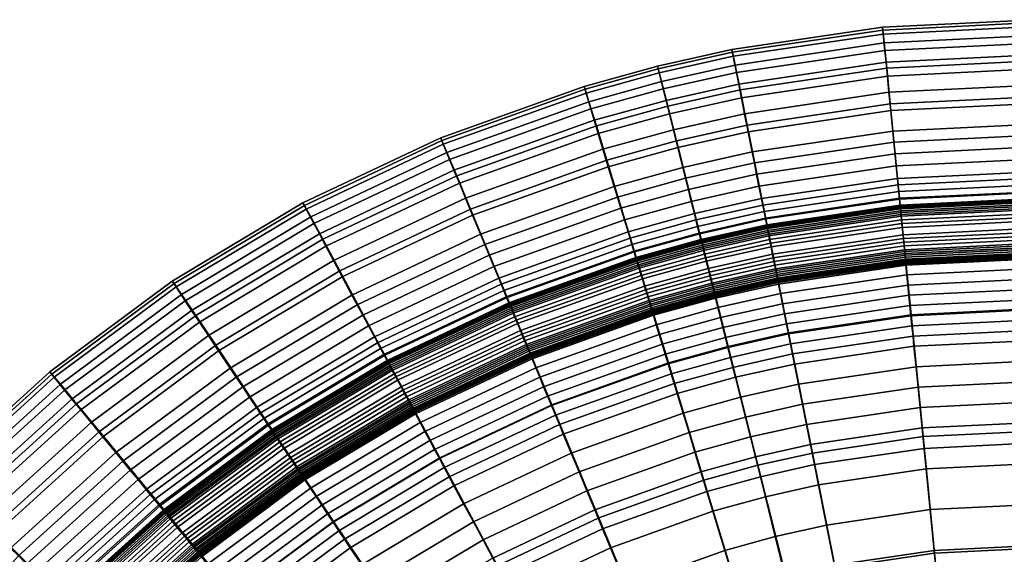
# Model space of a CAD drawing. Header units: millimetres. Extents: x -565 to 677, y -115 to 115.
# Tile 129 of 256: x -539 to -491, y 46 to 72. Entities that reach past the tile are written whole.
import ezdxf

# ---------------------------------------------------------------- set-up
doc = ezdxf.new("R2010")
doc.units = ezdxf.units.MM
doc.header["$MEASUREMENT"] = 0
doc.layers.add('VA001CLR', color=7, linetype='Continuous', true_color=0x000000)

msp = doc.modelspace()

# ---------------------------------------------------------------- meshes
at = {"layer": 'VA001CLR'}
mesh = msp.add_polyface(dxfattribs=at)
corners = [(-496.936, 67.633, 18.242), (-496.482, 63.026, 20.715), (-489.954, 63.347, 21.102), (-489.954, 67.976, 18.585), (-497.107, 69.356, 16.588), (-489.954, 69.707, 16.894), (-497.228, 70.578, 14.569), (-489.954, 70.936, 14.826), (-497.291, 71.204, 12.348), (-489.954, 71.565, 12.551), (-497.306, 71.342, 9.897), (-489.954, 71.704, 10.043), (-497.274, 71.007, 7.354), (-489.954, 71.367, 7.448), (-497.197, 70.213, 4.859), (-489.954, 70.569, 4.911), (-497.141, 69.648, 3.673), (-489.954, 70.001, 3.709), (-497.075, 68.974, 2.551), (-489.954, 69.324, 2.575), (-496.998, 68.192, 1.512), (-489.954, 68.538, 1.527), (-496.911, 67.304, 0.574), (-489.954, 67.646, 0.582), (-496.814, 66.313, -0.247), (-489.954, 66.65, -0.243), (-496.761, 65.779, -0.607), (-489.954, 66.113, -0.604), (-496.706, 65.219, -0.931), (-489.954, 65.551, -0.929), (-496.648, 64.635, -1.216), (-489.954, 64.964, -1.215), (-496.588, 64.025, -1.461), (-489.954, 64.351, -1.46), (-496.557, 63.711, -1.567), (-489.954, 64.036, -1.567), (-496.526, 63.391, -1.662), (-489.954, 63.714, -1.662), (-496.494, 63.065, -1.746), (-489.954, 63.386, -1.746), (-496.462, 62.739, -1.817), (-489.954, 63.059, -1.817), (-496.457, 62.689, -1.827), (-489.954, 63.008, -1.827), (-496.452, 62.644, -1.835), (-489.954, 62.964, -1.835), (-503.851, 66.606, 18.018), (-502.947, 62.066, 20.458), (-504.19, 68.304, 16.39), (-504.432, 69.509, 14.404), (-504.557, 70.126, 12.218), (-504.587, 70.262, 9.803), (-504.523, 69.932, 7.293), (-504.369, 69.149, 4.824), (-504.259, 68.592, 3.649), (-504.128, 67.928, 2.536), (-503.975, 67.157, 1.503), (-503.801, 66.282, 0.569), (-503.607, 65.305, -0.249), (-503.502, 64.779, -0.608), (-503.393, 64.227, -0.932), (-503.278, 63.651, -1.216), (-503.159, 63.051, -1.461), (-503.097, 62.741, -1.567), (-503.034, 62.426, -1.662)]
mesh.append_faces([[corners[k] for k in face] for face in [(0, 1, 2, 3), (4, 0, 3, 5), (6, 4, 5, 7), (8, 6, 7, 9), (10, 8, 9, 11), (12, 10, 11, 13), (14, 12, 13, 15), (16, 14, 15, 17), (18, 16, 17, 19), (20, 18, 19, 21), (22, 20, 21, 23), (24, 22, 23, 25), (26, 24, 25, 27), (28, 26, 27, 29), (30, 28, 29, 31), (32, 30, 31, 33), (34, 32, 33, 35), (36, 34, 35, 37), (38, 36, 37, 39), (40, 38, 39, 41), (42, 40, 41, 43), (44, 42, 43, 45), (46, 47, 1, 0), (48, 46, 0, 4), (49, 48, 4, 6), (50, 49, 6, 8), (51, 50, 8, 10), (52, 51, 10, 12), (53, 52, 12, 14), (54, 53, 14, 16), (55, 54, 16, 18), (56, 55, 18, 20), (57, 56, 20, 22), (58, 57, 22, 24), (59, 58, 24, 26), (60, 59, 26, 28), (61, 60, 28, 30), (62, 61, 30, 32), (63, 62, 32, 34), (64, 63, 34, 36)]])
mesh = msp.add_polyface(dxfattribs=at)
corners = [(-507.263, 65.839, 17.93), (-506.136, 61.349, 20.357), (-502.947, 62.066, 20.458), (-503.851, 66.606, 18.018), (-507.685, 67.519, 16.311), (-504.19, 68.304, 16.39), (-507.986, 68.71, 14.337), (-504.432, 69.509, 14.404), (-508.142, 69.32, 12.165), (-504.557, 70.126, 12.218), (-508.178, 69.455, 9.765), (-504.587, 70.262, 9.803), (-508.099, 69.128, 7.268), (-504.523, 69.932, 7.293), (-507.908, 68.354, 4.811), (-504.369, 69.149, 4.824), (-507.771, 67.803, 3.639), (-504.259, 68.592, 3.649), (-507.607, 67.146, 2.529), (-504.128, 67.928, 2.536), (-507.416, 66.384, 1.499), (-503.975, 67.157, 1.503), (-507.2, 65.519, 0.567), (-503.801, 66.282, 0.569), (-506.958, 64.553, -0.25), (-503.607, 65.305, -0.249), (-506.828, 64.032, -0.609), (-503.502, 64.779, -0.608), (-506.691, 63.487, -0.932), (-503.393, 64.227, -0.932), (-506.549, 62.917, -1.217), (-503.278, 63.651, -1.216), (-506.4, 62.323, -1.461), (-503.159, 63.051, -1.461), (-506.323, 62.017, -1.567), (-503.097, 62.741, -1.567), (-506.245, 61.705, -1.662), (-503.034, 62.426, -1.662), (-506.165, 61.387, -1.746), (-502.97, 62.104, -1.746), (-506.086, 61.069, -1.817), (-502.906, 61.783, -1.817), (-506.073, 61.02, -1.827), (-502.897, 61.733, -1.827), (-506.063, 60.977, -1.835), (-502.888, 61.69, -1.835), (-506.052, 60.934, -1.844), (-502.879, 61.646, -1.844), (-506.041, 60.89, -1.852), (-502.87, 61.602, -1.852), (-506.019, 60.804, -1.867), (-502.853, 61.515, -1.867), (-505.998, 60.717, -1.882), (-502.836, 61.427, -1.882), (-505.976, 60.63, -1.896), (-502.818, 61.339, -1.896), (-505.954, 60.543, -1.91), (-502.801, 61.251, -1.91), (-505.91, 60.369, -1.934), (-502.766, 61.075, -1.934), (-505.867, 60.194, -1.955), (-502.73, 60.898, -1.955), (-505.823, 60.019, -1.973), (-502.695, 60.721, -1.973), (-505.735, 59.668, -2), (-502.625, 60.366, -2), (-505.691, 59.492, -2.009), (-502.589, 60.189, -2.009), (-509.186, 60.066, -1.844), (-509.199, 60.109, -1.835), (-509.173, 60.024, -1.852), (-509.147, 59.938, -1.867), (-509.121, 59.853, -1.882), (-509.095, 59.767, -1.896), (-509.069, 59.681, -1.91), (-509.017, 59.509, -1.934)]
mesh.append_faces([[corners[k] for k in face] for face in [(0, 1, 2, 3), (4, 0, 3, 5), (6, 4, 5, 7), (8, 6, 7, 9), (10, 8, 9, 11), (12, 10, 11, 13), (14, 12, 13, 15), (16, 14, 15, 17), (18, 16, 17, 19), (20, 18, 19, 21), (22, 20, 21, 23), (24, 22, 23, 25), (26, 24, 25, 27), (28, 26, 27, 29), (30, 28, 29, 31), (32, 30, 31, 33), (34, 32, 33, 35), (36, 34, 35, 37), (38, 36, 37, 39), (40, 38, 39, 41), (42, 40, 41, 43), (44, 42, 43, 45), (46, 44, 45, 47), (48, 46, 47, 49), (50, 48, 49, 51), (52, 50, 51, 53), (54, 52, 53, 55), (56, 54, 55, 57), (58, 56, 57, 59), (60, 58, 59, 61), (62, 60, 61, 63), (64, 62, 63, 65), (66, 64, 65, 67), (68, 69, 44, 46), (70, 68, 46, 48), (71, 70, 48, 50), (72, 71, 50, 52), (73, 72, 52, 54), (74, 73, 54, 56), (75, 74, 56, 58)]])
mesh = msp.add_polyface(dxfattribs=at)
corners = [(-510.632, 64.906, 17.846), (-509.286, 60.476, 20.264), (-506.136, 61.349, 20.357), (-507.263, 65.839, 17.93), (-511.137, 66.562, 16.236), (-507.685, 67.519, 16.311), (-511.496, 67.738, 14.274), (-507.986, 68.71, 14.337), (-511.682, 68.34, 12.115), (-508.142, 69.32, 12.165), (-511.726, 68.473, 9.728), (-508.178, 69.455, 9.765), (-511.632, 68.15, 7.245), (-508.099, 69.128, 7.268), (-511.403, 67.386, 4.797), (-507.908, 68.354, 4.811), (-511.239, 66.843, 3.63), (-507.771, 67.803, 3.639), (-511.043, 66.195, 2.523), (-507.607, 67.146, 2.529), (-510.816, 65.443, 1.495), (-507.416, 66.384, 1.499), (-510.558, 64.59, 0.565), (-507.2, 65.519, 0.567), (-510.269, 63.637, -0.251), (-506.958, 64.553, -0.25), (-510.113, 63.123, -0.61), (-506.828, 64.032, -0.609), (-509.95, 62.585, -0.932), (-506.691, 63.487, -0.932), (-509.779, 62.023, -1.217), (-506.549, 62.917, -1.217), (-509.602, 61.437, -1.461), (-506.4, 62.323, -1.461), (-509.51, 61.135, -1.567), (-506.323, 62.017, -1.567), (-509.417, 60.827, -1.662), (-506.245, 61.705, -1.662), (-509.321, 60.514, -1.746), (-506.165, 61.387, -1.746), (-509.226, 60.2, -1.817), (-506.086, 61.069, -1.817), (-509.212, 60.151, -1.827), (-506.073, 61.02, -1.827), (-509.199, 60.109, -1.835), (-506.063, 60.977, -1.835), (-515.341, 57.958, -1.827), (-515.361, 58.005, -1.817), (-515.324, 57.917, -1.835), (-515.307, 57.876, -1.844), (-509.186, 60.066, -1.844), (-515.29, 57.835, -1.852), (-509.173, 60.024, -1.852), (-515.256, 57.752, -1.867), (-509.147, 59.938, -1.867), (-515.222, 57.67, -1.882), (-509.121, 59.853, -1.882), (-515.188, 57.587, -1.896), (-509.095, 59.767, -1.896), (-515.153, 57.504, -1.91), (-509.069, 59.681, -1.91), (-515.084, 57.338, -1.934), (-509.017, 59.509, -1.934), (-515.015, 57.171, -1.955), (-508.964, 59.336, -1.955), (-514.946, 57.005, -1.973), (-508.912, 59.164, -1.973), (-514.808, 56.671, -2), (-508.807, 58.818, -2), (-514.739, 56.503, -2.009), (-508.754, 58.644, -2.009), (-514.669, 56.336, -2.017), (-508.702, 58.471, -2.017), (-514.6, 56.168, -2.024), (-508.649, 58.297, -2.024), (-514.53, 56, -2.03), (-508.596, 58.123, -2.03), (-514.496, 55.916, -2.033), (-508.57, 58.037, -2.033), (-514.461, 55.832, -2.035), (-508.544, 57.95, -2.035)]
mesh.append_faces([[corners[k] for k in face] for face in [(0, 1, 2, 3), (4, 0, 3, 5), (6, 4, 5, 7), (8, 6, 7, 9), (10, 8, 9, 11), (12, 10, 11, 13), (14, 12, 13, 15), (16, 14, 15, 17), (18, 16, 17, 19), (20, 18, 19, 21), (22, 20, 21, 23), (24, 22, 23, 25), (26, 24, 25, 27), (28, 26, 27, 29), (30, 28, 29, 31), (32, 30, 31, 33), (34, 32, 33, 35), (36, 34, 35, 37), (38, 36, 37, 39), (40, 38, 39, 41), (42, 40, 41, 43), (44, 42, 43, 45), (46, 47, 40, 42), (48, 46, 42, 44), (49, 48, 44, 50), (51, 49, 50, 52), (53, 51, 52, 54), (55, 53, 54, 56), (57, 55, 56, 58), (59, 57, 58, 60), (61, 59, 60, 62), (63, 61, 62, 64), (65, 63, 64, 66), (67, 65, 66, 68), (69, 67, 68, 70), (71, 69, 70, 72), (73, 71, 72, 74), (75, 73, 74, 76), (77, 75, 76, 78), (79, 77, 78, 80)]])
mesh = msp.add_polyface(dxfattribs=at)
corners = [(-517.214, 62.548, 17.683), (-515.44, 58.272, 20.083), (-509.286, 60.476, 20.264), (-510.632, 64.906, 17.846), (-517.879, 64.148, 16.089), (-511.137, 66.562, 16.236), (-518.353, 65.283, 14.149), (-511.496, 67.738, 14.274), (-518.599, 65.864, 12.016), (-511.682, 68.34, 12.115), (-518.657, 65.992, 9.657), (-511.726, 68.473, 9.728), (-518.532, 65.681, 7.198), (-511.632, 68.15, 7.245), (-518.23, 64.943, 4.772), (-511.403, 67.386, 4.797), (-518.014, 64.419, 3.612), (-511.239, 66.843, 3.63), (-517.756, 63.793, 2.512), (-511.043, 66.195, 2.523), (-517.456, 63.067, 1.488), (-510.816, 65.443, 1.495), (-517.116, 62.243, 0.561), (-510.558, 64.59, 0.565), (-516.735, 61.323, -0.253), (-510.269, 63.637, -0.251), (-516.529, 60.827, -0.611), (-510.113, 63.123, -0.61), (-516.314, 60.308, -0.933), (-509.95, 62.585, -0.932), (-516.09, 59.765, -1.217), (-509.779, 62.023, -1.217), (-515.855, 59.199, -1.461), (-509.602, 61.437, -1.461), (-515.735, 58.908, -1.567), (-509.51, 61.135, -1.567), (-515.612, 58.611, -1.662), (-509.417, 60.827, -1.662), (-515.486, 58.308, -1.746), (-509.321, 60.514, -1.746), (-515.361, 58.005, -1.817), (-509.226, 60.2, -1.817), (-523.533, 59.556, 17.526), (-521.348, 55.474, 19.91), (-524.353, 61.083, 15.948), (-524.937, 62.166, 14.03), (-525.239, 62.721, 11.921), (-525.31, 62.844, 9.588), (-525.157, 62.547, 7.154), (-524.785, 61.843, 4.747), (-524.519, 61.342, 3.595), (-524.201, 60.745, 2.5), (-523.832, 60.052, 1.482), (-523.412, 59.265, 0.557), (-522.943, 58.387, -0.254), (-522.69, 57.913, -0.612), (-522.425, 57.417, -0.934), (-522.148, 56.899, -1.218), (-521.86, 56.359, -1.461), (-521.711, 56.081, -1.567), (-521.559, 55.797, -1.662), (-521.405, 55.508, -1.746)]
mesh.append_faces([[corners[k] for k in face] for face in [(0, 1, 2, 3), (4, 0, 3, 5), (6, 4, 5, 7), (8, 6, 7, 9), (10, 8, 9, 11), (12, 10, 11, 13), (14, 12, 13, 15), (16, 14, 15, 17), (18, 16, 17, 19), (20, 18, 19, 21), (22, 20, 21, 23), (24, 22, 23, 25), (26, 24, 25, 27), (28, 26, 27, 29), (30, 28, 29, 31), (32, 30, 31, 33), (34, 32, 33, 35), (36, 34, 35, 37), (38, 36, 37, 39), (40, 38, 39, 41), (42, 43, 1, 0), (44, 42, 0, 4), (45, 44, 4, 6), (46, 45, 6, 8), (47, 46, 8, 10), (48, 47, 10, 12), (49, 48, 12, 14), (50, 49, 14, 16), (51, 50, 16, 18), (52, 51, 18, 20), (53, 52, 20, 22), (54, 53, 22, 24), (55, 54, 24, 26), (56, 55, 26, 28), (57, 56, 28, 30), (58, 57, 30, 32), (59, 58, 32, 34), (60, 59, 34, 36), (61, 60, 36, 38)]])
mesh = msp.add_polyface(dxfattribs=at)
corners = [(-496.482, 63.026, 20.715), (-495.931, 57.436, 22.503), (-489.954, 57.73, 22.905), (-489.954, 63.347, 21.102), (-496.448, 62.6, -1.844), (-496.452, 62.644, -1.835), (-489.954, 62.964, -1.835), (-489.954, 62.919, -1.844), (-496.444, 62.556, -1.852), (-489.954, 62.874, -1.852), (-496.435, 62.467, -1.867), (-489.954, 62.785, -1.867), (-496.426, 62.378, -1.882), (-489.954, 62.696, -1.882), (-496.417, 62.289, -1.896), (-489.954, 62.606, -1.896), (-496.409, 62.199, -1.91), (-489.954, 62.516, -1.91), (-496.391, 62.02, -1.934), (-489.954, 62.337, -1.934), (-496.373, 61.841, -1.955), (-489.954, 62.156, -1.955), (-496.356, 61.661, -1.973), (-489.954, 61.976, -1.973), (-496.32, 61.302, -2), (-489.954, 61.614, -2), (-496.302, 61.121, -2.009), (-489.954, 61.433, -2.009), (-496.285, 60.941, -2.017), (-489.954, 61.252, -2.017), (-496.267, 60.76, -2.024), (-489.954, 61.07, -2.024), (-496.249, 60.579, -2.03), (-489.954, 60.889, -2.03), (-496.24, 60.489, -2.033), (-489.954, 60.798, -2.033), (-496.231, 60.399, -2.035), (-489.954, 60.707, -2.035), (-496.222, 60.308, -2.036), (-489.954, 60.616, -2.036), (-496.213, 60.218, -2.038), (-489.954, 60.526, -2.038), (-496.204, 60.128, -2.039), (-489.954, 60.435, -2.039), (-496.2, 60.083, -2.039), (-489.954, 60.389, -2.039), (-496.196, 60.037, -2.04), (-489.954, 60.344, -2.04), (-502.97, 62.104, -1.746), (-503.034, 62.426, -1.662), (-496.526, 63.391, -1.662), (-496.494, 63.065, -1.746), (-502.906, 61.783, -1.817), (-496.462, 62.739, -1.817), (-502.897, 61.733, -1.827), (-496.457, 62.689, -1.827), (-502.888, 61.69, -1.835), (-502.879, 61.646, -1.844), (-502.87, 61.602, -1.852), (-502.853, 61.515, -1.867), (-502.836, 61.427, -1.882), (-502.818, 61.339, -1.896), (-502.801, 61.251, -1.91), (-502.766, 61.075, -1.934), (-502.73, 60.898, -1.955), (-502.695, 60.721, -1.973), (-502.625, 60.366, -2), (-502.589, 60.189, -2.009), (-502.554, 60.011, -2.017), (-502.518, 59.833, -2.024)]
mesh.append_faces([[corners[k] for k in face] for face in [(0, 1, 2, 3), (4, 5, 6, 7), (8, 4, 7, 9), (10, 8, 9, 11), (12, 10, 11, 13), (14, 12, 13, 15), (16, 14, 15, 17), (18, 16, 17, 19), (20, 18, 19, 21), (22, 20, 21, 23), (24, 22, 23, 25), (26, 24, 25, 27), (28, 26, 27, 29), (30, 28, 29, 31), (32, 30, 31, 33), (34, 32, 33, 35), (36, 34, 35, 37), (38, 36, 37, 39), (40, 38, 39, 41), (42, 40, 41, 43), (44, 42, 43, 45), (46, 44, 45, 47), (48, 49, 50, 51), (52, 48, 51, 53), (54, 52, 53, 55), (56, 54, 55, 5), (57, 56, 5, 4), (58, 57, 4, 8), (59, 58, 8, 10), (60, 59, 10, 12), (61, 60, 12, 14), (62, 61, 14, 16), (63, 62, 16, 18), (64, 63, 18, 20), (65, 64, 20, 22), (66, 65, 22, 24), (67, 66, 24, 26), (68, 67, 26, 28), (69, 68, 28, 30)]])
mesh = msp.add_polyface(dxfattribs=at)
corners = [(-529.529, 55.959, 17.377), (-526.953, 52.11, 19.745), (-521.348, 55.474, 19.91), (-523.533, 59.556, 17.526), (-530.495, 57.398, 15.814), (-524.353, 61.083, 15.948), (-531.183, 58.42, 13.917), (-524.937, 62.166, 14.03), (-531.539, 58.943, 11.831), (-525.239, 62.721, 11.921), (-531.623, 59.058, 9.523), (-525.31, 62.844, 9.588), (-531.443, 58.778, 7.112), (-525.157, 62.547, 7.154), (-531.004, 58.114, 4.723), (-524.785, 61.843, 4.747), (-530.691, 57.642, 3.578), (-524.519, 61.342, 3.595), (-530.316, 57.079, 2.49), (-524.201, 60.745, 2.5), (-529.881, 56.426, 1.475), (-523.832, 60.052, 1.482), (-529.386, 55.684, 0.554), (-523.412, 59.265, 0.557), (-528.833, 54.856, -0.256), (-522.943, 58.387, -0.254), (-528.535, 54.41, -0.613), (-522.69, 57.913, -0.612), (-528.223, 53.942, -0.934), (-522.425, 57.417, -0.934), (-527.897, 53.454, -1.218), (-522.148, 56.899, -1.218), (-527.557, 52.945, -1.462), (-521.86, 56.359, -1.461), (-527.382, 52.682, -1.567), (-521.711, 56.081, -1.567), (-527.203, 52.415, -1.662), (-521.559, 55.797, -1.662), (-527.021, 52.142, -1.746), (-521.405, 55.508, -1.746), (-526.839, 51.87, -1.817), (-521.251, 55.22, -1.817), (-526.811, 51.828, -1.827), (-521.227, 55.175, -1.827), (-526.786, 51.791, -1.836), (-521.206, 55.135, -1.836), (-526.761, 51.754, -1.844), (-521.185, 55.096, -1.844), (-526.736, 51.717, -1.852), (-521.164, 55.057, -1.852), (-526.687, 51.642, -1.867), (-521.121, 54.978, -1.867), (-526.637, 51.568, -1.882), (-521.079, 54.899, -1.882), (-526.587, 51.494, -1.896), (-521.037, 54.82, -1.896), (-526.537, 51.419, -1.91), (-520.995, 54.741, -1.91), (-526.438, 51.269, -1.934), (-520.91, 54.583, -1.934), (-526.337, 51.12, -1.955), (-520.825, 54.424, -1.955), (-526.237, 50.97, -1.973), (-520.74, 54.264, -1.973), (-536.247, 53.128, 15.689), (-535.144, 51.79, 17.237), (-537.033, 54.078, 13.81), (-537.439, 54.564, 11.747), (-536.829, 53.794, 4.701), (-537.329, 54.411, 7.072), (-536.471, 53.355, 3.563), (-536.043, 52.832, 2.48), (-535.546, 52.224, 1.469), (-534.981, 51.535, 0.55), (-534.35, 50.765, -0.258)]
mesh.append_faces([[corners[k] for k in face] for face in [(0, 1, 2, 3), (4, 0, 3, 5), (6, 4, 5, 7), (8, 6, 7, 9), (10, 8, 9, 11), (12, 10, 11, 13), (14, 12, 13, 15), (16, 14, 15, 17), (18, 16, 17, 19), (20, 18, 19, 21), (22, 20, 21, 23), (24, 22, 23, 25), (26, 24, 25, 27), (28, 26, 27, 29), (30, 28, 29, 31), (32, 30, 31, 33), (34, 32, 33, 35), (36, 34, 35, 37), (38, 36, 37, 39), (40, 38, 39, 41), (42, 40, 41, 43), (44, 42, 43, 45), (46, 44, 45, 47), (48, 46, 47, 49), (50, 48, 49, 51), (52, 50, 51, 53), (54, 52, 53, 55), (56, 54, 55, 57), (58, 56, 57, 59), (60, 58, 59, 61), (62, 60, 61, 63), (64, 65, 0, 4), (66, 64, 4, 6), (67, 66, 6, 8), (68, 69, 12, 14), (70, 68, 14, 16), (71, 70, 16, 18), (72, 71, 18, 20), (73, 72, 20, 22), (74, 73, 22, 24)]])
mesh = msp.add_polyface(dxfattribs=at)
corners = [(-495.931, 57.436, 22.503), (-495.351, 51.542, 24.119), (-489.954, 51.807, 24.522), (-489.954, 57.73, 22.905), (-496.191, 59.992, -2.04), (-496.196, 60.037, -2.04), (-489.954, 60.344, -2.04), (-489.954, 60.299, -2.04), (-496.187, 59.947, -2.04), (-489.954, 60.253, -2.04), (-496.182, 59.902, -2.04), (-489.954, 60.208, -2.04), (-496.176, 59.834, -2.04), (-489.954, 60.139, -2.04), (-496.129, 59.363, -2.04), (-489.954, 59.666, -2.04), (-496.081, 58.869, -2.04), (-489.954, 59.17, -2.04), (-496.032, 58.376, -2.04), (-489.954, 58.674, -2.04), (-495.983, 57.882, -2.04), (-489.954, 58.178, -2.04), (-495.935, 57.388, -2.04), (-489.954, 57.682, -2.04), (-495.886, 56.895, -2.04), (-489.954, 57.186, -2.04), (-495.837, 56.401, -2.04), (-489.954, 56.69, -2.04), (-495.789, 55.907, -2.04), (-489.954, 56.194, -2.04), (-495.692, 54.92, -2.04), (-489.954, 55.202, -2.04), (-495.594, 53.933, -2.04), (-489.954, 54.21, -2.04), (-495.497, 52.946, -2.04), (-489.954, 53.218, -2.04), (-501.851, 56.557, 22.229), (-500.695, 50.748, 23.836), (-502.947, 62.066, 20.458), (-496.482, 63.026, 20.715), (-502.483, 59.655, -2.03), (-502.518, 59.833, -2.024), (-496.267, 60.76, -2.024), (-496.249, 60.579, -2.03), (-502.465, 59.566, -2.033), (-496.24, 60.489, -2.033), (-502.448, 59.477, -2.035), (-496.231, 60.399, -2.035), (-502.43, 59.388, -2.036), (-496.222, 60.308, -2.036), (-502.412, 59.299, -2.038), (-496.213, 60.218, -2.038), (-502.395, 59.21, -2.039), (-496.204, 60.128, -2.039), (-502.386, 59.165, -2.039), (-496.2, 60.083, -2.039), (-502.377, 59.121, -2.04), (-502.368, 59.076, -2.04), (-502.359, 59.031, -2.04), (-502.35, 58.987, -2.04), (-502.337, 58.92, -2.04), (-502.245, 58.456, -2.04), (-502.148, 57.969, -2.04), (-502.051, 57.483, -2.04), (-501.954, 56.996, -2.04), (-501.858, 56.51, -2.04), (-501.761, 56.023, -2.04), (-501.664, 55.537, -2.04), (-501.567, 55.05, -2.04), (-501.374, 54.077, -2.04), (-501.18, 53.104, -2.04)]
mesh.append_faces([[corners[k] for k in face] for face in [(0, 1, 2, 3), (4, 5, 6, 7), (8, 4, 7, 9), (10, 8, 9, 11), (12, 10, 11, 13), (14, 12, 13, 15), (16, 14, 15, 17), (18, 16, 17, 19), (20, 18, 19, 21), (22, 20, 21, 23), (24, 22, 23, 25), (26, 24, 25, 27), (28, 26, 27, 29), (30, 28, 29, 31), (32, 30, 31, 33), (34, 32, 33, 35), (36, 37, 1, 0), (38, 36, 0, 39), (40, 41, 42, 43), (44, 40, 43, 45), (46, 44, 45, 47), (48, 46, 47, 49), (50, 48, 49, 51), (52, 50, 51, 53), (54, 52, 53, 55), (56, 54, 55, 5), (57, 56, 5, 4), (58, 57, 4, 8), (59, 58, 8, 10), (60, 59, 10, 12), (61, 60, 12, 14), (62, 61, 14, 16), (63, 62, 16, 18), (64, 63, 18, 20), (65, 64, 20, 22), (66, 65, 22, 24), (67, 66, 24, 26), (68, 67, 26, 28), (69, 68, 28, 30), (70, 69, 30, 32)]])
mesh = msp.add_polyface(dxfattribs=at)
corners = [(-506.136, 61.349, 20.357), (-504.771, 55.9, 22.122), (-501.851, 56.557, 22.229), (-502.947, 62.066, 20.458), (-505.647, 59.316, -2.017), (-505.691, 59.492, -2.009), (-502.589, 60.189, -2.009), (-502.554, 60.011, -2.017), (-505.603, 59.14, -2.024), (-502.518, 59.833, -2.024), (-505.559, 58.964, -2.03), (-502.483, 59.655, -2.03), (-505.536, 58.876, -2.033), (-502.465, 59.566, -2.033), (-505.514, 58.788, -2.035), (-502.448, 59.477, -2.035), (-505.492, 58.7, -2.036), (-502.43, 59.388, -2.036), (-505.47, 58.612, -2.038), (-502.412, 59.299, -2.038), (-505.448, 58.524, -2.039), (-502.395, 59.21, -2.039), (-505.437, 58.48, -2.039), (-502.386, 59.165, -2.039), (-505.426, 58.436, -2.04), (-502.377, 59.121, -2.04), (-505.415, 58.392, -2.04), (-502.368, 59.076, -2.04), (-505.404, 58.348, -2.04), (-502.359, 59.031, -2.04), (-505.393, 58.304, -2.04), (-502.35, 58.987, -2.04), (-505.376, 58.237, -2.04), (-502.337, 58.92, -2.04), (-505.262, 57.778, -2.04), (-502.245, 58.456, -2.04), (-505.141, 57.297, -2.04), (-502.148, 57.969, -2.04), (-505.021, 56.816, -2.04), (-502.051, 57.483, -2.04), (-509.286, 60.476, 20.264), (-507.655, 55.101, 22.025), (-508.964, 59.336, -1.955), (-509.017, 59.509, -1.934), (-505.91, 60.369, -1.934), (-505.867, 60.194, -1.955), (-508.912, 59.164, -1.973), (-505.823, 60.019, -1.973), (-508.807, 58.818, -2), (-505.735, 59.668, -2), (-508.754, 58.644, -2.009), (-508.702, 58.471, -2.017), (-508.649, 58.297, -2.024), (-508.596, 58.123, -2.03), (-508.57, 58.037, -2.033), (-508.544, 57.95, -2.035), (-508.517, 57.863, -2.036), (-508.491, 57.776, -2.038), (-508.465, 57.689, -2.039), (-508.452, 57.646, -2.039), (-508.438, 57.602, -2.04), (-508.425, 57.559, -2.04), (-508.412, 57.515, -2.04), (-508.399, 57.472, -2.04), (-508.379, 57.406, -2.04), (-508.242, 56.954, -2.04), (-508.098, 56.479, -2.04)]
mesh.append_faces([[corners[k] for k in face] for face in [(0, 1, 2, 3), (4, 5, 6, 7), (8, 4, 7, 9), (10, 8, 9, 11), (12, 10, 11, 13), (14, 12, 13, 15), (16, 14, 15, 17), (18, 16, 17, 19), (20, 18, 19, 21), (22, 20, 21, 23), (24, 22, 23, 25), (26, 24, 25, 27), (28, 26, 27, 29), (30, 28, 29, 31), (32, 30, 31, 33), (34, 32, 33, 35), (36, 34, 35, 37), (38, 36, 37, 39), (40, 41, 1, 0), (42, 43, 44, 45), (46, 42, 45, 47), (48, 46, 47, 49), (50, 48, 49, 5), (51, 50, 5, 4), (52, 51, 4, 8), (53, 52, 8, 10), (54, 53, 10, 12), (55, 54, 12, 14), (56, 55, 14, 16), (57, 56, 16, 18), (58, 57, 18, 20), (59, 58, 20, 22), (60, 59, 22, 24), (61, 60, 24, 26), (62, 61, 26, 28), (63, 62, 28, 30), (64, 63, 30, 32), (65, 64, 32, 34), (66, 65, 34, 36)]])
mesh = msp.add_polyface(dxfattribs=at)
corners = [(-504.771, 55.9, 22.122), (-503.332, 50.155, 23.725), (-500.695, 50.748, 23.836), (-501.851, 56.557, 22.229), (-504.9, 56.335, -2.04), (-505.021, 56.816, -2.04), (-502.051, 57.483, -2.04), (-501.954, 56.996, -2.04), (-504.779, 55.854, -2.04), (-501.858, 56.51, -2.04), (-504.659, 55.373, -2.04), (-501.761, 56.023, -2.04), (-504.538, 54.891, -2.04), (-501.664, 55.537, -2.04), (-504.418, 54.41, -2.04), (-501.567, 55.05, -2.04), (-504.177, 53.448, -2.04), (-501.374, 54.077, -2.04), (-503.936, 52.485, -2.04), (-501.18, 53.104, -2.04), (-507.655, 55.101, 22.025), (-505.936, 49.433, 23.626), (-507.954, 56.004, -2.04), (-508.098, 56.479, -2.04), (-505.141, 57.297, -2.04), (-507.81, 55.53, -2.04), (-507.666, 55.055, -2.04), (-507.522, 54.58, -2.04), (-507.378, 54.106, -2.04), (-507.234, 53.631, -2.04), (-506.946, 52.682, -2.04), (-506.658, 51.732, -2.04), (-506.37, 50.783, -2.04), (-503.695, 51.523, -2.04), (-513.29, 53.082, 21.842), (-511.024, 47.61, 23.446), (-515.44, 58.272, 20.083), (-509.286, 60.476, 20.264), (-514.426, 55.749, -2.036), (-514.461, 55.832, -2.035), (-508.544, 57.95, -2.035), (-508.517, 57.863, -2.036), (-514.391, 55.665, -2.038), (-508.491, 57.776, -2.038), (-514.357, 55.581, -2.039), (-508.465, 57.689, -2.039), (-514.339, 55.539, -2.039), (-508.452, 57.646, -2.039), (-514.322, 55.497, -2.04), (-508.438, 57.602, -2.04), (-514.305, 55.455, -2.04), (-508.425, 57.559, -2.04), (-514.287, 55.413, -2.04), (-508.412, 57.515, -2.04), (-514.27, 55.371, -2.04), (-508.399, 57.472, -2.04), (-514.244, 55.308, -2.04), (-508.379, 57.406, -2.04), (-514.063, 54.871, -2.04), (-508.242, 56.954, -2.04), (-513.873, 54.413, -2.04), (-513.683, 53.954, -2.04), (-513.493, 53.496, -2.04), (-513.303, 53.038, -2.04), (-513.113, 52.58, -2.04), (-512.924, 52.121, -2.04), (-512.734, 51.663, -2.04), (-512.354, 50.746, -2.04), (-511.974, 49.83, -2.04), (-518.482, 50.04, -2.04), (-518.716, 50.478, -2.04)]
mesh.append_faces([[corners[k] for k in face] for face in [(0, 1, 2, 3), (4, 5, 6, 7), (8, 4, 7, 9), (10, 8, 9, 11), (12, 10, 11, 13), (14, 12, 13, 15), (16, 14, 15, 17), (18, 16, 17, 19), (20, 21, 1, 0), (22, 23, 24, 5), (25, 22, 5, 4), (26, 25, 4, 8), (27, 26, 8, 10), (28, 27, 10, 12), (29, 28, 12, 14), (30, 29, 14, 16), (31, 30, 16, 18), (32, 31, 18, 33), (34, 35, 21, 20), (36, 34, 20, 37), (38, 39, 40, 41), (42, 38, 41, 43), (44, 42, 43, 45), (46, 44, 45, 47), (48, 46, 47, 49), (50, 48, 49, 51), (52, 50, 51, 53), (54, 52, 53, 55), (56, 54, 55, 57), (58, 56, 57, 59), (60, 58, 59, 23), (61, 60, 23, 22), (62, 61, 22, 25), (63, 62, 25, 26), (64, 63, 26, 27), (65, 64, 27, 28), (66, 65, 28, 29), (67, 66, 29, 30), (68, 67, 30, 31), (69, 70, 63, 64)]])
mesh = msp.add_polyface(dxfattribs=at)
corners = [(-537.535, 54.672, 9.462), (-537.439, 54.564, 11.747), (-531.539, 58.943, 11.831), (-531.623, 59.058, 9.523), (-537.329, 54.411, 7.072), (-531.443, 58.778, 7.112), (-540.324, 47.091, 17.109), (-537.045, 43.818, 19.449), (-532.202, 48.212, 19.591), (-535.144, 51.79, 17.237), (-541.553, 48.315, 15.573), (-536.247, 53.128, 15.689), (-542.429, 49.183, 13.713), (-537.033, 54.078, 13.81), (-542.882, 49.628, 11.669), (-542.989, 49.726, 9.405), (-542.759, 49.488, 7.036), (-542.201, 48.924, 4.681), (-536.829, 53.794, 4.701), (-541.802, 48.522, 3.549), (-536.471, 53.355, 3.563), (-541.325, 48.043, 2.471), (-536.043, 52.832, 2.48), (-540.771, 47.488, 1.464), (-535.546, 52.224, 1.469), (-540.142, 46.857, 0.547), (-534.981, 51.535, 0.55), (-539.438, 46.153, -0.259), (-534.35, 50.765, -0.258), (-539.059, 45.773, -0.615), (-534.009, 50.35, -0.614), (-538.661, 45.376, -0.935), (-533.653, 49.915, -0.935), (-538.246, 44.96, -1.219), (-533.28, 49.461, -1.218), (-537.813, 44.527, -1.462), (-532.892, 48.988, -1.462), (-537.59, 44.304, -1.568), (-532.692, 48.744, -1.568), (-537.363, 44.077, -1.663), (-532.488, 48.495, -1.663), (-537.131, 43.845, -1.746), (-532.28, 48.242, -1.746), (-536.899, 43.614, -1.817), (-532.072, 47.989, -1.817), (-545.018, 41.906, 16.992), (-541.434, 38.969, 19.32), (-546.362, 43.004, 15.468), (-547.32, 43.783, 13.624), (-547.815, 44.182, 11.599), (-547.932, 44.27, 9.354), (-547.68, 44.057, 7.003), (-547.071, 43.55, 4.662), (-546.635, 43.19, 3.536), (-546.113, 42.76, 2.462), (-545.508, 42.262, 1.459), (-544.819, 41.696, 0.545), (-544.05, 41.064, -0.26), (-543.635, 40.724, -0.616), (-543.201, 40.367, -0.936), (-542.747, 39.994, -1.219), (-542.274, 39.606, -1.462), (-542.03, 39.406, -1.568), (-541.781, 39.202, -1.663)]
mesh.append_faces([[corners[k] for k in face] for face in [(0, 1, 2, 3), (4, 0, 3, 5), (6, 7, 8, 9), (10, 6, 9, 11), (12, 10, 11, 13), (14, 12, 13, 1), (15, 14, 1, 0), (16, 15, 0, 4), (17, 16, 4, 18), (19, 17, 18, 20), (21, 19, 20, 22), (23, 21, 22, 24), (25, 23, 24, 26), (27, 25, 26, 28), (29, 27, 28, 30), (31, 29, 30, 32), (33, 31, 32, 34), (35, 33, 34, 36), (37, 35, 36, 38), (39, 37, 38, 40), (41, 39, 40, 42), (43, 41, 42, 44), (45, 46, 7, 6), (47, 45, 6, 10), (48, 47, 10, 12), (49, 48, 12, 14), (50, 49, 14, 15), (51, 50, 15, 16), (52, 51, 16, 17), (53, 52, 17, 19), (54, 53, 19, 21), (55, 54, 21, 23), (56, 55, 23, 25), (57, 56, 25, 27), (58, 57, 27, 29), (59, 58, 29, 31), (60, 59, 31, 33), (61, 60, 33, 35), (62, 61, 35, 37), (63, 62, 37, 39)]])
mesh = msp.add_polyface(dxfattribs=at)
corners = [(-521.348, 55.474, 19.91), (-518.699, 50.52, 21.666), (-513.29, 53.082, 21.842), (-515.44, 58.272, 20.083), (-521.251, 55.22, -1.817), (-521.405, 55.508, -1.746), (-515.486, 58.308, -1.746), (-515.361, 58.005, -1.817), (-521.227, 55.175, -1.827), (-515.341, 57.958, -1.827), (-521.206, 55.135, -1.836), (-515.324, 57.917, -1.835), (-521.185, 55.096, -1.844), (-515.307, 57.876, -1.844), (-521.164, 55.057, -1.852), (-515.29, 57.835, -1.852), (-521.121, 54.978, -1.867), (-515.256, 57.752, -1.867), (-521.079, 54.899, -1.882), (-515.222, 57.67, -1.882), (-521.037, 54.82, -1.896), (-515.188, 57.587, -1.896), (-520.995, 54.741, -1.91), (-515.153, 57.504, -1.91), (-520.91, 54.583, -1.934), (-515.084, 57.338, -1.934), (-520.825, 54.424, -1.955), (-515.015, 57.171, -1.955), (-520.74, 54.264, -1.973), (-514.946, 57.005, -1.973), (-520.57, 53.946, -2), (-514.808, 56.671, -2), (-520.484, 53.786, -2.009), (-514.739, 56.503, -2.009), (-520.399, 53.626, -2.017), (-514.669, 56.336, -2.017), (-520.313, 53.466, -2.024), (-514.6, 56.168, -2.024), (-520.227, 53.306, -2.03), (-514.53, 56, -2.03), (-520.185, 53.226, -2.033), (-514.496, 55.916, -2.033), (-520.142, 53.146, -2.035), (-514.461, 55.832, -2.035), (-520.099, 53.065, -2.036), (-514.426, 55.749, -2.036), (-520.056, 52.985, -2.038), (-514.391, 55.665, -2.038), (-520.014, 52.905, -2.039), (-514.357, 55.581, -2.039), (-519.992, 52.865, -2.039), (-514.339, 55.539, -2.039), (-519.971, 52.825, -2.04), (-514.322, 55.497, -2.04), (-519.949, 52.785, -2.04), (-514.305, 55.455, -2.04), (-519.928, 52.745, -2.04), (-514.287, 55.413, -2.04), (-519.907, 52.705, -2.04), (-514.27, 55.371, -2.04), (-519.874, 52.645, -2.04), (-514.244, 55.308, -2.04), (-519.651, 52.228, -2.04), (-514.063, 54.871, -2.04), (-519.417, 51.79, -2.04), (-513.873, 54.413, -2.04), (-519.184, 51.353, -2.04), (-513.683, 53.954, -2.04), (-518.95, 50.915, -2.04), (-513.493, 53.496, -2.04), (-518.716, 50.478, -2.04), (-513.303, 53.038, -2.04), (-526.953, 52.11, 19.745), (-523.832, 47.44, 21.499), (-525.356, 49.651, -2.039), (-525.381, 49.688, -2.039), (-525.331, 49.613, -2.04), (-525.305, 49.575, -2.04), (-525.28, 49.537, -2.04)]
mesh.append_faces([[corners[k] for k in face] for face in [(0, 1, 2, 3), (4, 5, 6, 7), (8, 4, 7, 9), (10, 8, 9, 11), (12, 10, 11, 13), (14, 12, 13, 15), (16, 14, 15, 17), (18, 16, 17, 19), (20, 18, 19, 21), (22, 20, 21, 23), (24, 22, 23, 25), (26, 24, 25, 27), (28, 26, 27, 29), (30, 28, 29, 31), (32, 30, 31, 33), (34, 32, 33, 35), (36, 34, 35, 37), (38, 36, 37, 39), (40, 38, 39, 41), (42, 40, 41, 43), (44, 42, 43, 45), (46, 44, 45, 47), (48, 46, 47, 49), (50, 48, 49, 51), (52, 50, 51, 53), (54, 52, 53, 55), (56, 54, 55, 57), (58, 56, 57, 59), (60, 58, 59, 61), (62, 60, 61, 63), (64, 62, 63, 65), (66, 64, 65, 67), (68, 66, 67, 69), (70, 68, 69, 71), (72, 73, 1, 0), (74, 75, 48, 50), (76, 74, 50, 52), (77, 76, 52, 54), (78, 77, 54, 56)]])
mesh = msp.add_polyface(dxfattribs=at)
corners = [(-526.036, 50.669, -2), (-526.237, 50.97, -1.973), (-520.74, 54.264, -1.973), (-520.57, 53.946, -2), (-525.936, 50.518, -2.009), (-520.484, 53.786, -2.009), (-525.835, 50.367, -2.017), (-520.399, 53.626, -2.017), (-525.734, 50.217, -2.024), (-520.313, 53.466, -2.024), (-525.633, 50.066, -2.03), (-520.227, 53.306, -2.03), (-525.583, 49.99, -2.033), (-520.185, 53.226, -2.033), (-525.532, 49.915, -2.035), (-520.142, 53.146, -2.035), (-525.482, 49.839, -2.036), (-520.099, 53.065, -2.036), (-525.431, 49.764, -2.038), (-520.056, 52.985, -2.038), (-525.381, 49.688, -2.039), (-520.014, 52.905, -2.039), (-535.144, 51.79, 17.237), (-532.202, 48.212, 19.591), (-526.953, 52.11, 19.745), (-529.529, 55.959, 17.377), (-534.009, 50.35, -0.614), (-534.35, 50.765, -0.258), (-528.833, 54.856, -0.256), (-528.535, 54.41, -0.613), (-533.653, 49.915, -0.935), (-528.223, 53.942, -0.934), (-533.28, 49.461, -1.218), (-527.897, 53.454, -1.218), (-532.892, 48.988, -1.462), (-527.557, 52.945, -1.462), (-532.692, 48.744, -1.568), (-527.382, 52.682, -1.567), (-532.488, 48.495, -1.663), (-527.203, 52.415, -1.662), (-532.28, 48.242, -1.746), (-527.021, 52.142, -1.746), (-532.072, 47.989, -1.817), (-526.839, 51.87, -1.817), (-532.04, 47.95, -1.827), (-526.811, 51.828, -1.827), (-532.011, 47.915, -1.836), (-526.786, 51.791, -1.836), (-531.983, 47.881, -1.844), (-526.761, 51.754, -1.844), (-531.955, 47.846, -1.852), (-526.736, 51.717, -1.852), (-531.898, 47.777, -1.867), (-526.687, 51.642, -1.867), (-531.841, 47.708, -1.882), (-526.637, 51.568, -1.882), (-531.785, 47.639, -1.896), (-526.587, 51.494, -1.896), (-531.728, 47.57, -1.91), (-526.537, 51.419, -1.91), (-531.614, 47.431, -1.934), (-526.438, 51.269, -1.934), (-531.499, 47.291, -1.955), (-526.337, 51.12, -1.955), (-531.385, 47.152, -1.973), (-531.156, 46.872, -2), (-531.04, 46.732, -2.009), (-530.925, 46.592, -2.017), (-530.81, 46.452, -2.024), (-530.695, 46.311, -2.03), (-530.638, 46.241, -2.033), (-530.58, 46.171, -2.035), (-530.522, 46.101, -2.036), (-530.465, 46.031, -2.038)]
mesh.append_faces([[corners[k] for k in face] for face in [(0, 1, 2, 3), (4, 0, 3, 5), (6, 4, 5, 7), (8, 6, 7, 9), (10, 8, 9, 11), (12, 10, 11, 13), (14, 12, 13, 15), (16, 14, 15, 17), (18, 16, 17, 19), (20, 18, 19, 21), (22, 23, 24, 25), (26, 27, 28, 29), (30, 26, 29, 31), (32, 30, 31, 33), (34, 32, 33, 35), (36, 34, 35, 37), (38, 36, 37, 39), (40, 38, 39, 41), (42, 40, 41, 43), (44, 42, 43, 45), (46, 44, 45, 47), (48, 46, 47, 49), (50, 48, 49, 51), (52, 50, 51, 53), (54, 52, 53, 55), (56, 54, 55, 57), (58, 56, 57, 59), (60, 58, 59, 61), (62, 60, 61, 63), (64, 62, 63, 1), (65, 64, 1, 0), (66, 65, 0, 4), (67, 66, 4, 6), (68, 67, 6, 8), (69, 68, 8, 10), (70, 69, 10, 12), (71, 70, 12, 14), (72, 71, 14, 16), (73, 72, 16, 18)]])
mesh = msp.add_polyface(dxfattribs=at)
corners = [(-489.954, 40.846, 28.744), (-489.954, 35.902, 31.61), (-486.116, 35.713, 32.116), (-485.632, 40.633, 29.263), (-489.954, 36.352, -2.04), (-489.954, 40.321, -2.04), (-485.676, 40.11, -2.04), (-486.065, 36.161, -2.04), (-494.277, 40.633, 28.34), (-493.792, 35.713, 31.207), (-494.796, 45.906, 26.009), (-489.954, 46.144, 26.413), (-495.351, 51.542, 24.119), (-489.954, 51.807, 24.522), (-495.4, 51.958, -2.04), (-495.497, 52.946, -2.04), (-489.954, 53.218, -2.04), (-489.954, 52.226, -2.04), (-495.303, 50.971, -2.04), (-489.954, 51.234, -2.04), (-495.205, 49.984, -2.04), (-489.954, 50.242, -2.04), (-495.011, 48.009, -2.04), (-489.954, 48.257, -2.04), (-494.816, 46.034, -2.04), (-489.954, 46.273, -2.04), (-494.622, 44.06, -2.04), (-489.954, 44.289, -2.04), (-494.427, 42.085, -2.04), (-489.954, 42.305, -2.04), (-494.233, 40.11, -2.04), (-493.844, 36.161, -2.04), (-499.591, 45.193, 25.717), (-498.558, 39.997, 28.039), (-500.695, 50.748, 23.836), (-500.987, 52.131, -2.04), (-501.18, 53.104, -2.04), (-495.594, 53.933, -2.04), (-500.793, 51.158, -2.04), (-500.599, 50.185, -2.04), (-500.406, 49.212, -2.04), (-500.019, 47.266, -2.04), (-499.632, 45.32, -2.04), (-499.245, 43.374, -2.04), (-498.858, 41.428, -2.04), (-498.47, 39.482, -2.04), (-501.956, 44.661, 25.602), (-500.67, 39.522, 27.918), (-503.332, 50.155, 23.725), (-503.695, 51.523, -2.04), (-503.936, 52.485, -2.04), (-503.454, 50.561, -2.04), (-503.213, 49.598, -2.04), (-502.971, 48.636, -2.04), (-502.489, 46.711, -2.04), (-502.007, 44.787, -2.04), (-501.525, 42.862, -2.04), (-501.043, 40.937, -2.04), (-500.561, 39.012, -2.04), (-504.293, 44.014, 25.5), (-502.756, 38.944, 27.812), (-503.202, 40.34, -2.04), (-503.778, 42.238, -2.04), (-502.626, 38.441, -2.04)]
mesh.append_faces([[corners[k] for k in face] for face in [(0, 1, 2, 3), (4, 5, 6, 7), (8, 9, 1, 0), (10, 8, 0, 11), (12, 10, 11, 13), (14, 15, 16, 17), (18, 14, 17, 19), (20, 18, 19, 21), (22, 20, 21, 23), (24, 22, 23, 25), (26, 24, 25, 27), (28, 26, 27, 29), (30, 28, 29, 5), (31, 30, 5, 4), (32, 33, 8, 10), (34, 32, 10, 12), (35, 36, 37, 15), (38, 35, 15, 14), (39, 38, 14, 18), (40, 39, 18, 20), (41, 40, 20, 22), (42, 41, 22, 24), (43, 42, 24, 26), (44, 43, 26, 28), (45, 44, 28, 30), (46, 47, 33, 32), (48, 46, 32, 34), (49, 50, 36, 35), (51, 49, 35, 38), (52, 51, 38, 39), (53, 52, 39, 40), (54, 53, 40, 41), (55, 54, 41, 42), (56, 55, 42, 43), (57, 56, 43, 44), (58, 57, 44, 45), (59, 60, 47, 46), (61, 62, 56, 57), (63, 61, 57, 58)]])
mesh = msp.add_polyface(dxfattribs=at)
corners = [(-505.936, 49.433, 23.626), (-504.293, 44.014, 25.5), (-501.956, 44.661, 25.602), (-503.332, 50.155, 23.725), (-506.082, 49.833, -2.04), (-506.37, 50.783, -2.04), (-503.695, 51.523, -2.04), (-503.454, 50.561, -2.04), (-505.794, 48.884, -2.04), (-503.213, 49.598, -2.04), (-505.506, 47.935, -2.04), (-502.971, 48.636, -2.04), (-504.93, 46.036, -2.04), (-502.489, 46.711, -2.04), (-504.354, 44.137, -2.04), (-502.007, 44.787, -2.04), (-511.024, 47.61, 23.446), (-508.857, 42.378, 25.32), (-511.595, 48.913, -2.04), (-511.974, 49.83, -2.04), (-506.658, 51.732, -2.04), (-511.215, 47.997, -2.04), (-510.835, 47.08, -2.04), (-510.456, 46.164, -2.04), (-509.697, 44.33, -2.04), (-508.937, 42.497, -2.04), (-515.908, 45.296, 23.273), (-513.239, 40.302, 25.152), (-518.699, 50.52, 21.666), (-513.29, 53.082, 21.842), (-518.248, 49.603, -2.04), (-518.482, 50.04, -2.04), (-513.113, 52.58, -2.04), (-512.924, 52.121, -2.04), (-518.014, 49.165, -2.04), (-512.734, 51.663, -2.04), (-517.547, 48.29, -2.04), (-512.354, 50.746, -2.04), (-517.079, 47.415, -2.04), (-516.611, 46.541, -2.04), (-516.144, 45.666, -2.04), (-515.676, 44.791, -2.04), (-515.208, 43.916, -2.04), (-514.273, 42.166, -2.04), (-523.832, 47.44, 21.499), (-520.542, 42.515, 23.11), (-525.255, 49.5, -2.04), (-525.28, 49.537, -2.04), (-519.928, 52.745, -2.04), (-519.907, 52.705, -2.04), (-525.217, 49.443, -2.04), (-519.874, 52.645, -2.04), (-524.954, 49.049, -2.04), (-519.651, 52.228, -2.04), (-524.678, 48.637, -2.04), (-519.417, 51.79, -2.04), (-524.403, 48.224, -2.04), (-519.184, 51.353, -2.04), (-524.127, 47.812, -2.04), (-518.95, 50.915, -2.04), (-523.852, 47.4, -2.04), (-518.716, 50.478, -2.04), (-523.576, 46.987, -2.04), (-523.301, 46.575, -2.04), (-523.025, 46.162, -2.04), (-522.474, 45.337, -2.04), (-521.923, 44.512, -2.04), (-521.371, 43.688, -2.04), (-520.82, 42.863, -2.04)]
mesh.append_faces([[corners[k] for k in face] for face in [(0, 1, 2, 3), (4, 5, 6, 7), (8, 4, 7, 9), (10, 8, 9, 11), (12, 10, 11, 13), (14, 12, 13, 15), (16, 17, 1, 0), (18, 19, 20, 5), (21, 18, 5, 4), (22, 21, 4, 8), (23, 22, 8, 10), (24, 23, 10, 12), (25, 24, 12, 14), (26, 27, 17, 16), (28, 26, 16, 29), (30, 31, 32, 33), (34, 30, 33, 35), (36, 34, 35, 37), (38, 36, 37, 19), (39, 38, 19, 18), (40, 39, 18, 21), (41, 40, 21, 22), (42, 41, 22, 23), (43, 42, 23, 24), (44, 45, 26, 28), (46, 47, 48, 49), (50, 46, 49, 51), (52, 50, 51, 53), (54, 52, 53, 55), (56, 54, 55, 57), (58, 56, 57, 59), (60, 58, 59, 61), (62, 60, 61, 31), (63, 62, 31, 30), (64, 63, 30, 34), (65, 64, 34, 36), (66, 65, 36, 38), (67, 66, 38, 39), (68, 67, 39, 40)]])
mesh = msp.add_polyface(dxfattribs=at)
corners = [(-532.202, 48.212, 19.591), (-528.638, 43.87, 21.343), (-523.832, 47.44, 21.499), (-526.953, 52.11, 19.745), (-530.407, 45.961, -2.039), (-530.465, 46.031, -2.038), (-525.431, 49.764, -2.038), (-525.381, 49.688, -2.039), (-530.378, 45.925, -2.039), (-525.356, 49.651, -2.039), (-530.35, 45.89, -2.04), (-525.331, 49.613, -2.04), (-530.321, 45.855, -2.04), (-525.305, 49.575, -2.04), (-530.292, 45.82, -2.04), (-525.28, 49.537, -2.04), (-530.263, 45.785, -2.04), (-525.255, 49.5, -2.04), (-530.22, 45.732, -2.04), (-525.217, 49.443, -2.04), (-529.92, 45.367, -2.04), (-524.954, 49.049, -2.04), (-529.605, 44.983, -2.04), (-524.678, 48.637, -2.04), (-529.29, 44.6, -2.04), (-524.403, 48.224, -2.04), (-528.976, 44.216, -2.04), (-524.127, 47.812, -2.04), (-528.661, 43.833, -2.04), (-523.852, 47.4, -2.04), (-528.346, 43.449, -2.04), (-523.576, 46.987, -2.04), (-528.032, 43.066, -2.04), (-523.301, 46.575, -2.04), (-527.717, 42.682, -2.04), (-523.025, 46.162, -2.04), (-527.088, 41.916, -2.04), (-522.474, 45.337, -2.04), (-537.045, 43.818, 19.449), (-533.072, 39.846, 21.199), (-536.863, 43.578, -1.827), (-536.899, 43.614, -1.817), (-532.072, 47.989, -1.817), (-532.04, 47.95, -1.827), (-536.832, 43.546, -1.836), (-532.011, 47.915, -1.836), (-536.8, 43.515, -1.844), (-531.983, 47.881, -1.844), (-536.769, 43.483, -1.852), (-531.955, 47.846, -1.852), (-536.706, 43.42, -1.868), (-531.898, 47.777, -1.867), (-536.643, 43.357, -1.882), (-531.841, 47.708, -1.882), (-536.579, 43.293, -1.896), (-531.785, 47.639, -1.896), (-536.516, 43.23, -1.91), (-531.728, 47.57, -1.91), (-536.389, 43.103, -1.934), (-531.614, 47.431, -1.934), (-536.261, 42.975, -1.955), (-531.499, 47.291, -1.955), (-536.134, 42.848, -1.973), (-531.385, 47.152, -1.973), (-535.878, 42.592, -2), (-531.156, 46.872, -2), (-535.75, 42.464, -2.009), (-531.04, 46.732, -2.009), (-535.621, 42.336, -2.017), (-530.925, 46.592, -2.017), (-535.493, 42.207, -2.024), (-530.81, 46.452, -2.024), (-535.365, 42.079, -2.03), (-530.695, 46.311, -2.03), (-535.301, 42.015, -2.033), (-530.638, 46.241, -2.033), (-535.236, 41.951, -2.035), (-530.58, 46.171, -2.035), (-535.172, 41.886, -2.036), (-530.522, 46.101, -2.036), (-535.108, 41.822, -2.038), (-535.044, 41.758, -2.039)]
mesh.append_faces([[corners[k] for k in face] for face in [(0, 1, 2, 3), (4, 5, 6, 7), (8, 4, 7, 9), (10, 8, 9, 11), (12, 10, 11, 13), (14, 12, 13, 15), (16, 14, 15, 17), (18, 16, 17, 19), (20, 18, 19, 21), (22, 20, 21, 23), (24, 22, 23, 25), (26, 24, 25, 27), (28, 26, 27, 29), (30, 28, 29, 31), (32, 30, 31, 33), (34, 32, 33, 35), (36, 34, 35, 37), (38, 39, 1, 0), (40, 41, 42, 43), (44, 40, 43, 45), (46, 44, 45, 47), (48, 46, 47, 49), (50, 48, 49, 51), (52, 50, 51, 53), (54, 52, 53, 55), (56, 54, 55, 57), (58, 56, 57, 59), (60, 58, 59, 61), (62, 60, 61, 63), (64, 62, 63, 65), (66, 64, 65, 67), (68, 66, 67, 69), (70, 68, 69, 71), (72, 70, 71, 73), (74, 72, 73, 75), (76, 74, 75, 77), (78, 76, 77, 79), (80, 78, 79, 5), (81, 80, 5, 4)]])
mesh = msp.add_polyface(dxfattribs=at)
corners = [(-528.638, 43.87, 21.343), (-524.882, 39.291, 22.957), (-520.542, 42.515, 23.11), (-523.832, 47.44, 21.499), (-526.458, 41.149, -2.04), (-527.088, 41.916, -2.04), (-522.474, 45.337, -2.04), (-521.923, 44.512, -2.04), (-525.829, 40.382, -2.04), (-521.371, 43.688, -2.04), (-525.199, 39.615, -2.04), (-520.82, 42.863, -2.04), (-524.57, 38.848, -2.04), (-520.269, 42.038, -2.04), (-528.885, 35.657, 22.815), (-524.882, 31.653, 24.706), (-521.291, 34.914, 24.843), (-533.072, 39.846, 21.199), (-535.012, 41.726, -2.039), (-535.044, 41.758, -2.039), (-530.407, 45.961, -2.039), (-530.378, 45.925, -2.039), (-534.98, 41.694, -2.04), (-530.35, 45.89, -2.04), (-534.948, 41.662, -2.04), (-530.321, 45.855, -2.04), (-534.916, 41.63, -2.04), (-530.292, 45.82, -2.04), (-534.883, 41.598, -2.04), (-530.263, 45.785, -2.04), (-534.835, 41.549, -2.04), (-530.22, 45.732, -2.04), (-534.501, 41.215, -2.04), (-529.92, 45.367, -2.04), (-534.15, 40.864, -2.04), (-529.605, 44.983, -2.04), (-533.799, 40.513, -2.04), (-529.29, 44.6, -2.04), (-533.448, 40.162, -2.04), (-528.976, 44.216, -2.04), (-533.098, 39.812, -2.04), (-528.661, 43.833, -2.04), (-532.747, 39.461, -2.04), (-528.346, 43.449, -2.04), (-532.396, 39.11, -2.04), (-528.032, 43.066, -2.04), (-532.045, 38.759, -2.04), (-527.717, 42.682, -2.04), (-531.344, 38.058, -2.04), (-530.642, 37.356, -2.04), (-529.941, 36.655, -2.04), (-529.239, 35.953, -2.04), (-528.538, 35.252, -2.04), (-527.836, 34.55, -2.04), (-523.941, 38.081, -2.04), (-526.433, 33.147, -2.04), (-522.682, 36.547, -2.04), (-525.03, 31.744, -2.04), (-521.423, 35.013, -2.04), (-532.514, 31.648, 22.687), (-528.138, 28.056, 24.581), (-537.091, 35.406, 21.068), (-535.968, 34.431, -2.04), (-536.352, 34.746, -2.04), (-535.201, 33.802, -2.04), (-534.434, 33.172, -2.04), (-533.668, 32.543, -2.04), (-532.901, 31.914, -2.04), (-532.134, 31.284, -2.04), (-531.367, 30.655, -2.04), (-529.833, 29.396, -2.04)]
mesh.append_faces([[corners[k] for k in face] for face in [(0, 1, 2, 3), (4, 5, 6, 7), (8, 4, 7, 9), (10, 8, 9, 11), (12, 10, 11, 13), (14, 15, 16, 1), (17, 14, 1, 0), (18, 19, 20, 21), (22, 18, 21, 23), (24, 22, 23, 25), (26, 24, 25, 27), (28, 26, 27, 29), (30, 28, 29, 31), (32, 30, 31, 33), (34, 32, 33, 35), (36, 34, 35, 37), (38, 36, 37, 39), (40, 38, 39, 41), (42, 40, 41, 43), (44, 42, 43, 45), (46, 44, 45, 47), (48, 46, 47, 5), (49, 48, 5, 4), (50, 49, 4, 8), (51, 50, 8, 10), (52, 51, 10, 12), (53, 52, 12, 54), (55, 53, 54, 56), (57, 55, 56, 58), (59, 60, 15, 14), (61, 59, 14, 17), (62, 63, 44, 46), (64, 62, 46, 48), (65, 64, 48, 49), (66, 65, 49, 50), (67, 66, 50, 51), (68, 67, 51, 52), (69, 68, 52, 53), (70, 69, 53, 55)]])

doc.saveas('drawing.dxf')
